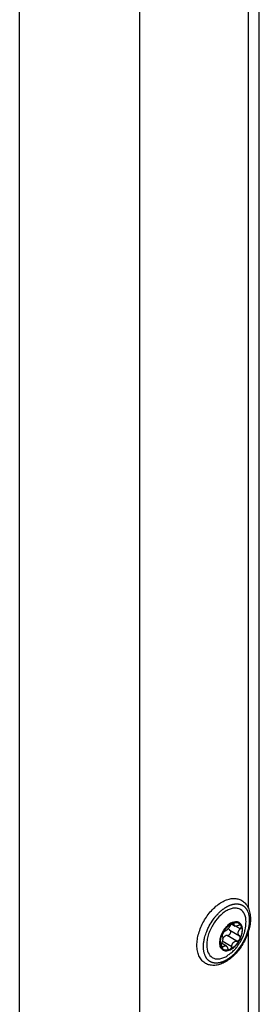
# Model space of a CAD drawing. Header units: millimetres. Extents: x -4969 to -32, y -584 to 4302.
# Tile 33 of 84: x -3201 to -3139, y 3543 to 3800. Entities that reach past the tile are written whole.
import ezdxf

# ---------------------------------------------------------------- set-up
doc = ezdxf.new("R2010")
doc.units = ezdxf.units.MM

msp = doc.modelspace()

# ---------------------------------------------------------------- linework, layer by layer
at = {"color": 7, "linetype": 'Continuous', "lineweight": 25}
for p, q in [((-3138.86, 3471.12), (-3138.86, 4186.47)), ((-3170.07, 4161.34), (-3170.07, 3403.42)), ((-3201.33, 3495.47), (-3201.33, 4136.18)), ((-3146.57, 3562.71), (-3144.05, 3561.25)), ((-3146.1, 3564.31), (-3145.13, 3563.75)), ((-3144.11, 3564.67), (-3144.18, 3564.71)), ((-3148.56, 3559.92), (-3146.04, 3558.47)), ((-3144.72, 3559.87), (-3147.24, 3561.32)), ((-3147.41, 3558.53), (-3148.68, 3559.27)), ((-3148.32, 3557.55), (-3148.24, 3557.51))]:
    msp.add_line(p, q, dxfattribs=at)
at = {"color": 8, "linetype": 'Continuous', "lineweight": 25}
for p, q in [((-3141.79, 3836.54), (-3141.79, 3568.52)), ((-3143.86, 3563), (-3146.12, 3564.3)), ((-3145.42, 3564.28), (-3145.73, 3564.46)), ((-3141.79, 3562.18), (-3141.79, 3474.43)), ((-3148.82, 3558.68), (-3148.26, 3558.36))]:
    msp.add_line(p, q, dxfattribs=at)
at = {"color": 7, "linetype": 'Continuous', "lineweight": 25, "flags": 128}
msp.add_lwpolyline([(-3148.32, 3557.55), (-3148.64, 3557.8), (-3149.03, 3558.48), (-3149.17, 3559.38), (-3149.06, 3560.45), (-3148.69, 3561.57), (-3148.11, 3562.66), (-3147.37, 3563.61)], dxfattribs=at)
at = {"color": 7, "linetype": 'Continuous', "lineweight": 25}
msp.add_arc((-3145.04, 3562.04), 2.81, 72.2796, 146.004, dxfattribs=at)
for points, knots in [([(-3155.13, 3558.78), (-3155.12, 3558.52), (-3155.1, 3557.77), (-3154.87, 3556.62), (-3154.36, 3555.44), (-3153.6, 3554.51), (-3152.65, 3553.86), (-3151.58, 3553.53), (-3150.43, 3553.49), (-3149.22, 3553.72), (-3147.97, 3554.24), (-3146.71, 3555.04), (-3145.5, 3556.07), (-3144.37, 3557.32), (-3143.37, 3558.72), (-3142.52, 3560.23), (-3141.86, 3561.81), (-3141.4, 3563.41), (-3141.16, 3564.98), (-3141.17, 3566.47), (-3141.43, 3567.83), (-3141.94, 3569.01), (-3142.7, 3569.95), (-3143.65, 3570.59), (-3144.72, 3570.93), (-3145.87, 3570.97), (-3147.08, 3570.74), (-3148.33, 3570.22), (-3149.59, 3569.43), (-3150.8, 3568.39), (-3151.93, 3567.15), (-3152.93, 3565.75), (-3153.78, 3564.23), (-3154.44, 3562.65), (-3154.9, 3561.05), (-3155.1, 3559.76), (-3155.12, 3559.02), (-3155.13, 3558.78)], [0, 0, 0, 0, 0.016069, 0.046467, 0.076764, 0.106196, 0.134365, 0.161762, 0.189137, 0.217278, 0.246426, 0.276225, 0.306198, 0.336106, 0.365938, 0.395743, 0.425581, 0.455504, 0.485583, 0.515876, 0.546366, 0.576666, 0.606101, 0.634274, 0.661671, 0.689045, 0.717184, 0.746329, 0.776127, 0.8061, 0.836008, 0.865841, 0.895645, 0.925483, 0.955406, 0.985484, 1, 1, 1, 1]), ([(-3149.73, 3566.88), (-3149.66, 3566.95), (-3149.54, 3567.08), (-3149.34, 3567.27), (-3149.15, 3567.45), (-3148.95, 3567.63), (-3148.76, 3567.8), (-3148.56, 3567.96), (-3148.35, 3568.12), (-3148.15, 3568.27), (-3147.95, 3568.41), (-3147.75, 3568.54), (-3147.54, 3568.67), (-3147.34, 3568.78), (-3147.13, 3568.89), (-3146.93, 3568.99), (-3146.73, 3569.09), (-3146.52, 3569.17), (-3146.32, 3569.25), (-3146.12, 3569.31), (-3145.93, 3569.37), (-3145.73, 3569.42), (-3145.53, 3569.46), (-3145.34, 3569.5), (-3145.15, 3569.52), (-3144.97, 3569.53), (-3144.78, 3569.54), (-3144.6, 3569.53), (-3144.42, 3569.52), (-3144.25, 3569.5), (-3144.08, 3569.47), (-3143.91, 3569.43), (-3143.75, 3569.38), (-3143.59, 3569.32), (-3143.44, 3569.25), (-3143.29, 3569.18), (-3143.14, 3569.1), (-3143, 3569), (-3142.87, 3568.9), (-3142.74, 3568.79), (-3142.62, 3568.68), (-3142.5, 3568.55), (-3142.39, 3568.42), (-3142.28, 3568.28), (-3142.18, 3568.13), (-3142.09, 3567.98), (-3142, 3567.81), (-3141.89, 3567.59), (-3141.78, 3567.29), (-3141.66, 3566.9), (-3141.57, 3566.5), (-3141.51, 3566.07), (-3141.47, 3565.62), (-3141.47, 3565.15), (-3141.49, 3564.67), (-3141.54, 3564.17), (-3141.61, 3563.66), (-3141.72, 3563.15), (-3141.85, 3562.62), (-3142, 3562.1), (-3142.19, 3561.57), (-3142.39, 3561.04), (-3142.62, 3560.52), (-3142.87, 3560.01), (-3143.15, 3559.5), (-3143.44, 3559), (-3143.76, 3558.52), (-3144.08, 3558.05), (-3144.43, 3557.6), (-3144.79, 3557.17), (-3145.04, 3556.9), (-3145.16, 3556.76)], [0, 0, 0, 0, 0.0108704, 0.0217407, 0.0326111, 0.0434814, 0.0543518, 0.0652221, 0.0760925, 0.0869629, 0.0978332, 0.1087036, 0.1195739, 0.1304443, 0.1413146, 0.152185, 0.1630554, 0.1739257, 0.1847961, 0.1956664, 0.2065368, 0.2174071, 0.2282775, 0.2391479, 0.2500182, 0.2608886, 0.2717589, 0.2826293, 0.2934997, 0.30437, 0.3152404, 0.3261107, 0.3369811, 0.3478514, 0.3587218, 0.3695922, 0.3804625, 0.3913329, 0.4022032, 0.4130736, 0.4239439, 0.4348143, 0.4456847, 0.456555, 0.4674254, 0.4782957, 0.4891661, 0.5000364, 0.521774, 0.5435115, 0.5652491, 0.5869866, 0.6087242, 0.6304617, 0.6521993, 0.6739368, 0.6956744, 0.7174119, 0.7391494, 0.760887, 0.7826245, 0.8043621, 0.8260996, 0.8478372, 0.8695747, 0.8913123, 0.9130498, 0.9347874, 0.9565249, 0.9782625, 1, 1, 1, 1]), ([(-3142.37, 3564.17), (-3142.35, 3564.4), (-3142.25, 3565.42), (-3142.61, 3566.93), (-3143.51, 3568.02), (-3144.54, 3568.42), (-3145.46, 3568.47), (-3146.48, 3568.23), (-3147.82, 3567.61), (-3148.78, 3566.73), (-3149.4, 3566.16)], [0, 0, 0, 0, 0.055652, 0.238095, 0.420539, 0.518751, 0.619048, 0.719344, 0.817557, 1, 1, 1, 1]), ([(-3145.16, 3556.76), (-3145.23, 3556.7), (-3145.35, 3556.56), (-3145.55, 3556.38), (-3145.74, 3556.19), (-3145.94, 3556.01), (-3146.13, 3555.84), (-3146.33, 3555.68), (-3146.54, 3555.53), (-3146.74, 3555.38), (-3146.94, 3555.24), (-3147.14, 3555.1), (-3147.35, 3554.98), (-3147.55, 3554.86), (-3147.76, 3554.75), (-3147.96, 3554.65), (-3148.16, 3554.56), (-3148.36, 3554.47), (-3148.57, 3554.4), (-3148.77, 3554.33), (-3148.96, 3554.27), (-3149.16, 3554.22), (-3149.35, 3554.18), (-3149.55, 3554.15), (-3149.74, 3554.12), (-3149.92, 3554.11), (-3150.11, 3554.11), (-3150.29, 3554.11), (-3150.47, 3554.12), (-3150.64, 3554.15), (-3150.81, 3554.18), (-3150.98, 3554.22), (-3151.14, 3554.26), (-3151.3, 3554.32), (-3151.45, 3554.39), (-3151.6, 3554.46), (-3151.75, 3554.55), (-3151.89, 3554.64), (-3152.02, 3554.74), (-3152.15, 3554.85), (-3152.27, 3554.97), (-3152.39, 3555.09), (-3152.5, 3555.22), (-3152.61, 3555.36), (-3152.71, 3555.51), (-3152.8, 3555.67), (-3152.89, 3555.83), (-3152.99, 3556.04), (-3153.1, 3556.32), (-3153.21, 3556.67), (-3153.3, 3557.03), (-3153.36, 3557.42), (-3153.4, 3557.81), (-3153.42, 3558.13), (-3153.42, 3558.54), (-3153.4, 3559.14), (-3153.3, 3559.86), (-3153.17, 3560.51), (-3152.98, 3561.29), (-3152.65, 3562.25), (-3152.04, 3563.63), (-3151.34, 3564.86), (-3150.69, 3565.76), (-3150.32, 3566.21), (-3150.12, 3566.45), (-3149.91, 3566.69), (-3149.78, 3566.83), (-3149.73, 3566.88)], [0, 0, 0, 0, 0.010873, 0.021747, 0.03262, 0.043493, 0.054367, 0.06524, 0.076113, 0.086986, 0.09786, 0.108733, 0.119606, 0.13048, 0.141353, 0.152226, 0.1631, 0.173973, 0.184846, 0.195719, 0.206593, 0.217466, 0.228339, 0.239213, 0.250086, 0.260959, 0.271833, 0.282706, 0.293579, 0.304452, 0.315326, 0.326199, 0.337072, 0.347946, 0.358819, 0.369692, 0.380566, 0.391439, 0.402312, 0.413186, 0.424059, 0.434932, 0.445805, 0.456679, 0.467552, 0.478425, 0.489299, 0.500172, 0.519963, 0.539755, 0.559557, 0.579359, 0.598589, 0.617754, 0.624917, 0.656163, 0.697525, 0.718216, 0.738157, 0.795314, 0.837, 0.909668, 0.95481, 0.962476, 0.977346, 0.991399, 1, 1, 1, 1]), ([(-3149.4, 3566.16), (-3149.97, 3565.48), (-3150.85, 3564.42), (-3151.71, 3562.72), (-3152.21, 3561.36), (-3152.52, 3560.01), (-3152.63, 3558.4), (-3152.3, 3556.71), (-3151.38, 3555.62), (-3150.35, 3555.22), (-3149.42, 3555.17), (-3148.42, 3555.42), (-3147.54, 3555.77), (-3147.04, 3556.21), (-3146.88, 3556.35)], [0, 0, 0, 0, 0.131344, 0.202049, 0.274255, 0.34646, 0.417165, 0.548509, 0.679853, 0.750558, 0.822764, 0.894969, 0.965674, 1, 1, 1, 1]), ([(-3147.29, 3563.56), (-3147.64, 3563.19), (-3147.97, 3562.75), (-3148.51, 3561.82), (-3148.72, 3561.32), (-3149.02, 3560.33), (-3149.09, 3559.84), (-3149.1, 3558.96), (-3149.02, 3558.56), (-3148.73, 3557.91), (-3148.51, 3557.66), (-3147.97, 3557.35), (-3147.65, 3557.29), (-3146.94, 3557.36), (-3146.56, 3557.49), (-3145.79, 3557.93), (-3145.41, 3558.24), (-3145.06, 3558.61)], [0, 0, 0, 0, 0.125, 0.125, 0.25, 0.25, 0.375, 0.375, 0.5, 0.5, 0.625, 0.625, 0.75, 0.75, 0.875, 0.875, 1, 1, 1, 1]), ([(-3148.4, 3561.78), (-3148.1, 3562.4), (-3147.7, 3562.99), (-3146.79, 3563.94), (-3146.29, 3564.31), (-3145.8, 3564.52)], [0, 0, 0, 0, 0.5, 0.5, 1, 1, 1, 1]), ([(-3147.82, 3562.42), (-3147.84, 3562.42), (-3147.87, 3562.41), (-3147.92, 3562.38), (-3147.97, 3562.34), (-3148.04, 3562.29), (-3148.13, 3562.2), (-3148.22, 3562.08), (-3148.32, 3561.94), (-3148.37, 3561.83), (-3148.4, 3561.78)], [0, 0, 0, 0, 0.086738, 0.173874, 0.262412, 0.381161, 0.500077, 0.668064, 0.833077, 1, 1, 1, 1]), ([(-3147.16, 3562.92), (-3147.18, 3562.9), (-3147.23, 3562.85), (-3147.3, 3562.78), (-3147.37, 3562.71), (-3147.45, 3562.65), (-3147.53, 3562.58), (-3147.62, 3562.52), (-3147.73, 3562.46), (-3147.79, 3562.43), (-3147.82, 3562.42)], [0, 0, 0, 0, 0.096136, 0.194084, 0.293936, 0.395784, 0.499709, 0.651567, 0.818287, 1, 1, 1, 1]), ([(-3145.06, 3558.61), (-3144.7, 3558.98), (-3144.38, 3559.42), (-3143.84, 3560.36), (-3143.62, 3560.86), (-3143.33, 3561.84), (-3143.25, 3562.33), (-3143.25, 3563.21), (-3143.32, 3563.61), (-3143.62, 3564.26), (-3143.83, 3564.51), (-3144.37, 3564.82), (-3144.7, 3564.89), (-3145.4, 3564.82), (-3145.79, 3564.68), (-3146.55, 3564.24), (-3146.93, 3563.93), (-3147.29, 3563.56)], [0, 0, 0, 0, 0.125, 0.125, 0.25, 0.25, 0.375, 0.375, 0.5, 0.5, 0.625, 0.625, 0.75, 0.75, 0.875, 0.875, 1, 1, 1, 1]), ([(-3146.5, 3563.82), (-3146.52, 3563.78), (-3146.55, 3563.72), (-3146.61, 3563.62), (-3146.67, 3563.53), (-3146.73, 3563.44), (-3146.81, 3563.33), (-3146.91, 3563.2), (-3147.03, 3563.05), (-3147.12, 3562.97), (-3147.16, 3562.92)], [0, 0, 0, 0, 0.110891, 0.216369, 0.316458, 0.411187, 0.50059, 0.672516, 0.838849, 1, 1, 1, 1]), ([(-3146.8, 3562.99), (-3146.79, 3562.96), (-3146.76, 3562.91), (-3146.71, 3562.84), (-3146.65, 3562.77), (-3146.6, 3562.73), (-3146.57, 3562.71)], [0, 0, 0, 0, 0.227516, 0.469971, 0.727444, 1, 1, 1, 1]), ([(-3146.57, 3562.71), (-3146.56, 3562.69), (-3146.53, 3562.67), (-3146.5, 3562.64), (-3146.46, 3562.59), (-3146.43, 3562.53), (-3146.39, 3562.44), (-3146.36, 3562.32), (-3146.37, 3562.15), (-3146.4, 3561.98), (-3146.48, 3561.81), (-3146.58, 3561.65), (-3146.66, 3561.56), (-3146.71, 3561.52)], [0, 0, 0, 0, 0.04414, 0.08853, 0.133425, 0.195741, 0.258365, 0.379428, 0.500262, 0.624928, 0.749424, 0.874539, 1, 1, 1, 1]), ([(-3145.8, 3564.52), (-3145.82, 3564.51), (-3145.87, 3564.49), (-3145.93, 3564.45), (-3146, 3564.41), (-3146.06, 3564.35), (-3146.13, 3564.3), (-3146.2, 3564.23), (-3146.28, 3564.14), (-3146.36, 3564.04), (-3146.44, 3563.93), (-3146.48, 3563.85), (-3146.5, 3563.82)], [0, 0, 0, 0, 0.084084, 0.167114, 0.249666, 0.332343, 0.415764, 0.500551, 0.619332, 0.738029, 0.870001, 1, 1, 1, 1]), ([(-3145.8, 3564.52), (-3145.32, 3564.72), (-3144.85, 3564.77), (-3144.07, 3564.53), (-3143.76, 3564.24), (-3143.57, 3563.83)], [0, 0, 0, 0, 0.5, 0.5, 1, 1, 1, 1]), ([(-3145.42, 3564.28), (-3145.41, 3564.3), (-3145.41, 3564.34), (-3145.41, 3564.39), (-3145.43, 3564.44), (-3145.45, 3564.49), (-3145.5, 3564.54), (-3145.58, 3564.56), (-3145.68, 3564.56), (-3145.76, 3564.53), (-3145.8, 3564.52)], [0, 0, 0, 0, 0.086738, 0.173874, 0.262412, 0.381161, 0.500077, 0.668064, 0.833077, 1, 1, 1, 1]), ([(-3144.28, 3563.92), (-3144.32, 3563.91), (-3144.39, 3563.87), (-3144.49, 3563.83), (-3144.59, 3563.8), (-3144.67, 3563.78), (-3144.81, 3563.75), (-3144.98, 3563.74), (-3145.16, 3563.77), (-3145.29, 3563.84), (-3145.37, 3563.93), (-3145.41, 3564.04), (-3145.43, 3564.15), (-3145.42, 3564.23), (-3145.42, 3564.28)], [0, 0, 0, 0, 0.055463, 0.108219, 0.15828, 0.205661, 0.250379, 0.378158, 0.499894, 0.621702, 0.749594, 0.8256, 0.909047, 1, 1, 1, 1]), ([(-3144.05, 3561.25), (-3144.08, 3561.27), (-3144.13, 3561.31), (-3144.19, 3561.38), (-3144.24, 3561.45), (-3144.28, 3561.52), (-3144.34, 3561.64), (-3144.38, 3561.82), (-3144.39, 3562.06), (-3144.33, 3562.31), (-3144.24, 3562.52), (-3144.12, 3562.7), (-3144.01, 3562.85), (-3143.91, 3562.95), (-3143.86, 3563)], [0, 0, 0, 0, 0.055463, 0.108219, 0.15828, 0.205661, 0.250379, 0.378158, 0.499894, 0.621702, 0.749594, 0.8256, 0.909047, 1, 1, 1, 1]), ([(-3143.57, 3563.83), (-3143.58, 3563.84), (-3143.6, 3563.88), (-3143.64, 3563.92), (-3143.68, 3563.96), (-3143.73, 3563.99), (-3143.79, 3564.01), (-3143.86, 3564.02), (-3143.94, 3564.02), (-3144.05, 3564.01), (-3144.16, 3563.98), (-3144.24, 3563.94), (-3144.28, 3563.92)], [0, 0, 0, 0, 0.084084, 0.167114, 0.249666, 0.332343, 0.415764, 0.500551, 0.619332, 0.738029, 0.870001, 1, 1, 1, 1]), ([(-3143.57, 3563.83), (-3143.39, 3563.41), (-3143.32, 3562.87), (-3143.45, 3561.67), (-3143.64, 3561.02), (-3143.94, 3560.39)], [0, 0, 0, 0, 0.5, 0.5, 1, 1, 1, 1]), ([(-3143.86, 3563), (-3143.84, 3563.02), (-3143.8, 3563.07), (-3143.74, 3563.14), (-3143.68, 3563.23), (-3143.62, 3563.33), (-3143.57, 3563.45), (-3143.54, 3563.58), (-3143.54, 3563.72), (-3143.56, 3563.79), (-3143.57, 3563.83)], [0, 0, 0, 0, 0.088673, 0.177747, 0.268293, 0.392295, 0.51654, 0.678897, 0.838585, 1, 1, 1, 1]), ([(-3143.77, 3559.7), (-3143.49, 3560.23), (-3143.1, 3560.99), (-3142.7, 3562.17), (-3142.46, 3563.12), (-3142.39, 3563.85), (-3142.36, 3564.16)], [0, 0, 0, 0, 0.379412, 0.535557, 0.795638, 1, 1, 1, 1]), ([(-3148.77, 3558.35), (-3148.96, 3558.76), (-3149.02, 3559.31), (-3148.89, 3560.5), (-3148.7, 3561.16), (-3148.4, 3561.78)], [0, 0, 0, 0, 0.5, 0.5, 1, 1, 1, 1]), ([(-3148.49, 3561.04), (-3148.48, 3561.03), (-3148.46, 3561.01), (-3148.44, 3560.97), (-3148.42, 3560.93), (-3148.41, 3560.88), (-3148.39, 3560.81), (-3148.38, 3560.69), (-3148.38, 3560.49), (-3148.4, 3560.23), (-3148.46, 3559.96), (-3148.52, 3559.71), (-3148.59, 3559.5), (-3148.65, 3559.36), (-3148.68, 3559.29)], [0, 0, 0, 0, 0.046074, 0.09015, 0.132234, 0.172336, 0.210462, 0.318499, 0.420284, 0.562638, 0.709748, 0.796787, 0.893499, 1, 1, 1, 1]), ([(-3148.4, 3561.78), (-3148.41, 3561.75), (-3148.44, 3561.7), (-3148.47, 3561.62), (-3148.5, 3561.54), (-3148.52, 3561.46), (-3148.53, 3561.39), (-3148.55, 3561.31), (-3148.55, 3561.23), (-3148.54, 3561.15), (-3148.52, 3561.08), (-3148.5, 3561.05), (-3148.49, 3561.04)], [0, 0, 0, 0, 0.084084, 0.167114, 0.249666, 0.332343, 0.415764, 0.500551, 0.619332, 0.738029, 0.870001, 1, 1, 1, 1]), ([(-3148.46, 3560.4), (-3148.44, 3560.43), (-3148.41, 3560.49), (-3148.35, 3560.59), (-3148.29, 3560.68), (-3148.23, 3560.76), (-3148.16, 3560.85), (-3148.06, 3560.95), (-3147.94, 3561.07), (-3147.79, 3561.19), (-3147.68, 3561.24), (-3147.63, 3561.27)], [0, 0, 0, 0, 0.0841856, 0.1673434, 0.2499937, 0.3326666, 0.4158915, 0.5001875, 0.6674098, 0.8326001, 1, 1, 1, 1]), ([(-3147.24, 3561.32), (-3147.26, 3561.32), (-3147.32, 3561.32), (-3147.4, 3561.32), (-3147.48, 3561.31), (-3147.56, 3561.29), (-3147.61, 3561.28), (-3147.63, 3561.27)], [0, 0, 0, 0, 0.219257, 0.428851, 0.628814, 0.819183, 1, 1, 1, 1]), ([(-3147.24, 3561.32), (-3147.21, 3561.32), (-3147.17, 3561.32), (-3147.09, 3561.32), (-3147.02, 3561.34), (-3146.95, 3561.37), (-3146.89, 3561.4), (-3146.82, 3561.43), (-3146.76, 3561.47), (-3146.73, 3561.5), (-3146.71, 3561.52)], [0, 0, 0, 0, 0.1367466, 0.270081, 0.4000286, 0.5266164, 0.6498741, 0.7698336, 0.8865297, 1, 1, 1, 1]), ([(-3145.61, 3559.49), (-3145.59, 3559.52), (-3145.54, 3559.57), (-3145.46, 3559.63), (-3145.37, 3559.69), (-3145.28, 3559.75), (-3145.17, 3559.8), (-3145.04, 3559.84), (-3144.88, 3559.87), (-3144.77, 3559.87), (-3144.72, 3559.87)], [0, 0, 0, 0, 0.096136, 0.194084, 0.293936, 0.395784, 0.499709, 0.651567, 0.818287, 1, 1, 1, 1]), ([(-3144.72, 3559.87), (-3144.7, 3559.86), (-3144.65, 3559.86), (-3144.58, 3559.87), (-3144.51, 3559.89), (-3144.42, 3559.92), (-3144.31, 3559.97), (-3144.23, 3560.04), (-3144.19, 3560.07)], [0, 0, 0, 0, 0.13071, 0.261256, 0.392902, 0.526927, 0.763641, 1, 1, 1, 1]), ([(-3144.19, 3560.07), (-3144.17, 3560.09), (-3144.13, 3560.12), (-3144.08, 3560.18), (-3144.03, 3560.25), (-3143.98, 3560.32), (-3143.96, 3560.37), (-3143.94, 3560.39)], [0, 0, 0, 0, 0.201766, 0.401419, 0.600198, 0.799329, 1, 1, 1, 1]), ([(-3143.94, 3560.39), (-3143.93, 3560.42), (-3143.91, 3560.48), (-3143.88, 3560.56), (-3143.86, 3560.64), (-3143.85, 3560.73), (-3143.85, 3560.81), (-3143.85, 3560.9), (-3143.87, 3560.99), (-3143.91, 3561.09), (-3143.97, 3561.18), (-3144.03, 3561.23), (-3144.05, 3561.25)], [0, 0, 0, 0, 0.084084, 0.167115, 0.249667, 0.332343, 0.415764, 0.500551, 0.619332, 0.738029, 0.870001, 1, 1, 1, 1]), ([(-3148.68, 3559.29), (-3148.69, 3559.26), (-3148.71, 3559.21), (-3148.75, 3559.12), (-3148.77, 3559.02), (-3148.8, 3558.9), (-3148.82, 3558.76), (-3148.83, 3558.61), (-3148.81, 3558.46), (-3148.78, 3558.39), (-3148.77, 3558.35)], [0, 0, 0, 0, 0.086738, 0.173874, 0.262412, 0.381161, 0.500077, 0.668064, 0.833077, 1, 1, 1, 1]), ([(-3148.77, 3558.35), (-3148.76, 3558.33), (-3148.74, 3558.3), (-3148.71, 3558.25), (-3148.68, 3558.22), (-3148.64, 3558.2), (-3148.59, 3558.19), (-3148.54, 3558.18), (-3148.48, 3558.19), (-3148.41, 3558.23), (-3148.33, 3558.28), (-3148.29, 3558.34), (-3148.26, 3558.36)], [0, 0, 0, 0, 0.084084, 0.167114, 0.249666, 0.332343, 0.415763, 0.500551, 0.619331, 0.738029, 0.870001, 1, 1, 1, 1]), ([(-3146.54, 3557.66), (-3147.03, 3557.45), (-3147.5, 3557.4), (-3148.27, 3557.65), (-3148.58, 3557.93), (-3148.77, 3558.35)], [0, 0, 0, 0, 0.5, 0.5, 1, 1, 1, 1]), ([(-3148.26, 3558.36), (-3148.24, 3558.39), (-3148.2, 3558.44), (-3148.13, 3558.5), (-3148.07, 3558.55), (-3148.01, 3558.59), (-3147.91, 3558.64), (-3147.78, 3558.67), (-3147.62, 3558.65), (-3147.46, 3558.57), (-3147.34, 3558.45), (-3147.25, 3558.32), (-3147.18, 3558.18), (-3147.14, 3558.07), (-3147.13, 3558.01)], [0, 0, 0, 0, 0.055463, 0.1082188, 0.15828, 0.2056609, 0.2503787, 0.3781584, 0.4998939, 0.6217023, 0.7495936, 0.8256005, 0.9090472, 1, 1, 1, 1]), ([(-3147.13, 3558.01), (-3147.12, 3557.99), (-3147.1, 3557.93), (-3147.07, 3557.86), (-3147.03, 3557.79), (-3146.97, 3557.73), (-3146.89, 3557.66), (-3146.79, 3557.62), (-3146.67, 3557.61), (-3146.58, 3557.64), (-3146.54, 3557.66)], [0, 0, 0, 0, 0.086738, 0.173874, 0.262412, 0.381161, 0.500077, 0.668064, 0.833077, 1, 1, 1, 1]), ([(-3146.85, 3556.31), (-3146.62, 3556.48), (-3146.09, 3556.84), (-3145.37, 3557.55), (-3144.53, 3558.49), (-3144.06, 3559.24), (-3143.77, 3559.7)], [0, 0, 0, 0, 0.1857231, 0.4242742, 0.6521642, 1, 1, 1, 1]), ([(-3146.54, 3557.66), (-3146.52, 3557.66), (-3146.48, 3557.68), (-3146.43, 3557.72), (-3146.37, 3557.76), (-3146.32, 3557.82), (-3146.29, 3557.86), (-3146.27, 3557.88)], [0, 0, 0, 0, 0.2006711, 0.3998019, 0.5985813, 0.7982342, 1, 1, 1, 1]), ([(-3146.27, 3557.88), (-3146.25, 3557.89), (-3146.23, 3557.93), (-3146.19, 3558), (-3146.15, 3558.07), (-3146.11, 3558.17), (-3146.06, 3558.3), (-3146.05, 3558.41), (-3146.04, 3558.47)], [0, 0, 0, 0, 0.118657, 0.236659, 0.354757, 0.473716, 0.739027, 1, 1, 1, 1]), ([(-3146.04, 3558.47), (-3146.04, 3558.51), (-3146.03, 3558.59), (-3146.01, 3558.71), (-3145.98, 3558.82), (-3145.95, 3558.93), (-3145.9, 3559.05), (-3145.83, 3559.2), (-3145.73, 3559.36), (-3145.65, 3559.45), (-3145.61, 3559.49)], [0, 0, 0, 0, 0.110891, 0.216369, 0.316458, 0.411187, 0.50059, 0.672516, 0.838849, 1, 1, 1, 1])]:
    msp.add_open_spline(points, degree=3, knots=knots, dxfattribs=at)
for points in [[(-3143.94, 3560.39), (-3144.24, 3559.77), (-3144.65, 3559.18), (-3145.1, 3558.71)], [(-3145.1, 3558.71), (-3145.55, 3558.23), (-3146.06, 3557.86), (-3146.54, 3557.66)]]:
    msp.add_open_spline(points, degree=3, dxfattribs=at)

doc.saveas('drawing.dxf')
